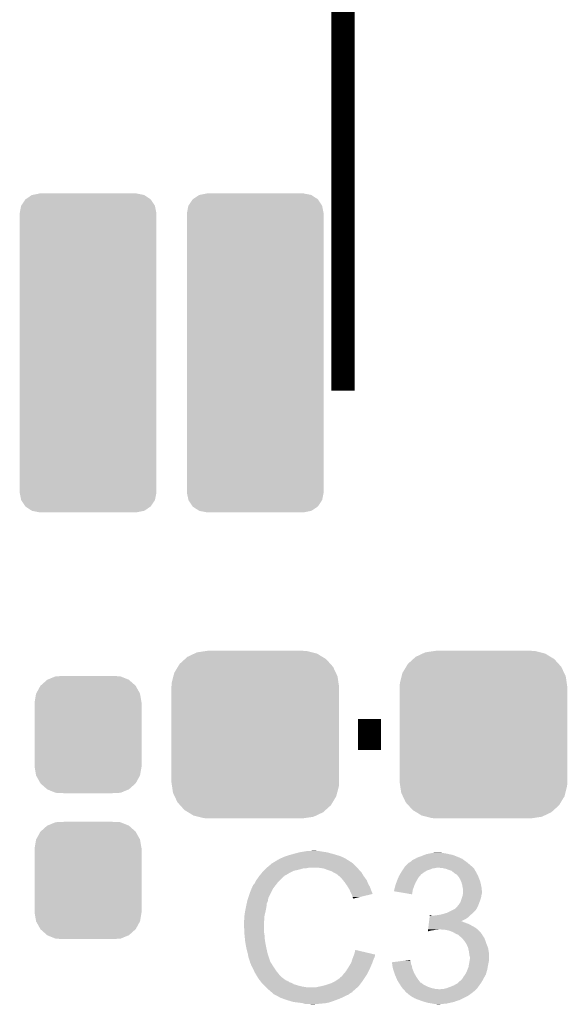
# Model space of a CAD drawing. Extents: x -1.3 to 24.2, y -3.9 to 39.2.
# Tile 14 of 21: x 14.2 to 17.8, y 12.7 to 19.2. Entities that reach past the tile are written whole.
import ezdxf

# ---------------------------------------------------------------- set-up
doc = ezdxf.new("R2010")
doc.units = 0
doc.layers.get('0').update_dxf_attribs({"linetype": 'CONTINUOUS'})
doc.layers.add('GNSS_MAX_3_CLICK_V100_GTO', color=11, linetype='CONTINUOUS')
doc.layers.add('GNSS_MAX_3_CLICK_V100_GTS', color=8, linetype='CONTINUOUS')

# ---------------------------------------------------------------- blocks, each defined once
blk = doc.blocks.new('CUSTOM_60')
for points in [[(-0.4102, 1.01181), (-0.370092, 1.038958), (0.410898, 1.01181), (0.369372, 1.038958)], [(-0.370092, 1.038958), (-0.366174, 1.039746), (0.369372, 1.038958), (0.368166, 1.039746)], [(-0.366174, 1.039746), (-0.32004, 1.04902), (0.368166, 1.039746), (0.32004, 1.04902)], [(-0.32004, 1.04902), (-0.32004, 1.05029), (0.32004, 1.04902), (0.32004, 1.05029)], [(-0.43905, 0.969532), (-0.41237, 1.01034), (0.439518, 0.969532), (0.411894, 1.01034)], [(-0.41237, 1.01034), (-0.4102, 1.01181), (0.411894, 1.01034), (0.410898, 1.01181)], [(-0.44958, 0.91948), (-0.440306, 0.967608), (0.44958, 0.91948), (0.439906, 0.967608)], [(-0.44958, -0.91948), (-0.44958, 0.91948), (0.44958, -0.91948), (0.44958, 0.91948)], [(-0.440306, 0.967608), (-0.43905, 0.969532), (0.439906, 0.967608), (0.439518, 0.969532)], [(-0.439904, -0.967606), (-0.44958, -0.91948), (0.440306, -0.967606), (0.44958, -0.91948)], [(-0.439518, -0.969532), (-0.439904, -0.967606), (0.439046, -0.969532), (0.440306, -0.967606)], [(-0.411896, -1.010338), (-0.439518, -0.969532), (0.41237, -1.010338), (0.439046, -0.969532)], [(-0.4109, -1.01181), (-0.411896, -1.010338), (0.410194, -1.01181), (0.41237, -1.010338)], [(-0.369372, -1.038958), (-0.4109, -1.01181), (0.370092, -1.038958), (0.410194, -1.01181)], [(-0.368168, -1.039746), (-0.369372, -1.038958), (0.366172, -1.039746), (0.370092, -1.038958)], [(-0.32004, -1.04902), (-0.368168, -1.039746), (0.32004, -1.04902), (0.366172, -1.039746)], [(-0.32004, -1.05029), (-0.32004, -1.04902), (0.32004, -1.05029), (0.32004, -1.04902)]]:
    blk.add_solid(points)
blk = doc.blocks.new('CUSTOM_61')
for points in [[(-0.312264, 0.321732), (-0.26893, 0.360448), (0.312592, 0.321732), (0.268592, 0.360448)], [(-0.26893, 0.360448), (-0.267216, 0.361152), (0.268592, 0.360448), (0.26779, 0.361152)], [(-0.267216, 0.361152), (-0.213724, 0.383108), (0.26779, 0.361152), (0.21312, 0.383108)], [(-0.213724, 0.383108), (-0.20803, 0.383392), (0.21312, 0.383108), (0.212412, 0.383392)], [(-0.20803, 0.383392), (-0.154122, 0.38608), (0.212412, 0.383392), (0.154132, 0.38608)], [(-0.35179, 0.21082), (-0.342144, 0.268372), (0.35179, 0.21082), (0.34192, 0.268372)], [(-0.342144, 0.268372), (-0.341452, 0.269636), (0.34192, 0.268372), (0.341702, 0.269636)], [(-0.341452, 0.269636), (-0.313432, 0.320688), (0.341702, 0.269636), (0.313176, 0.320688)], [(-0.313432, 0.320688), (-0.312264, 0.321732), (0.313176, 0.320688), (0.312592, 0.321732)], [(-0.35179, 0.20955), (-0.35179, 0.21082), (0.35179, 0.20955), (0.35179, 0.21082)], [(-0.35179, -0.20955), (-0.35179, 0.20955), (0.35179, -0.20955), (0.35179, 0.20955)], [(-0.35179, -0.21082), (-0.35179, -0.20955), (0.35179, -0.21082), (0.35179, -0.20955)], [(-0.34192, -0.268358), (-0.35179, -0.21082), (0.342148, -0.268358), (0.35179, -0.21082)], [(-0.341702, -0.269636), (-0.34192, -0.268358), (0.341446, -0.269636), (0.342148, -0.268358)], [(-0.313184, -0.320676), (-0.341702, -0.269636), (0.31344, -0.320676), (0.341446, -0.269636)], [(-0.312594, -0.321732), (-0.313184, -0.320676), (0.312258, -0.321732), (0.31344, -0.320676)], [(-0.268602, -0.36044), (-0.312594, -0.321732), (0.26894, -0.36044), (0.312258, -0.321732)], [(-0.267792, -0.361154), (-0.268602, -0.36044), (0.2672, -0.361154), (0.26894, -0.36044)], [(-0.213136, -0.383104), (-0.267792, -0.361154), (0.213734, -0.383104), (0.2672, -0.361154)], [(-0.212414, -0.383394), (-0.213136, -0.383104), (0.207926, -0.383394), (0.213734, -0.383104)], [(-0.154122, -0.38608), (-0.212414, -0.383394), (0.154132, -0.38608), (0.207926, -0.383394)]]:
    blk.add_solid(points)
blk = doc.blocks.new('CUSTOM_63')
for points in [[(-0.445816, 0.51162), (-0.400774, 0.532846), (0.441342, 0.51162), (0.406198, 0.532846)], [(-0.400774, 0.532846), (-0.383312, 0.541074), (0.406198, 0.532846), (0.373946, 0.541074)], [(-0.383312, 0.541074), (-0.323442, 0.549926), (0.373946, 0.541074), (0.339246, 0.549926)], [(-0.323442, 0.549926), (-0.31496, 0.55118), (0.339246, 0.549926), (0.31496, 0.55118)], [(-0.508918, 0.445816), (-0.497124, 0.465342), (0.51162, 0.445816), (0.49401, 0.465342)], [(-0.497124, 0.465342), (-0.461888, 0.497124), (0.49401, 0.465342), (0.465342, 0.497124)], [(-0.461888, 0.497124), (-0.445816, 0.51162), (0.465342, 0.497124), (0.441342, 0.51162)], [(-0.538686, 0.383312), (-0.532846, 0.406198), (0.541074, 0.383312), (0.53029, 0.406198)], [(-0.532846, 0.406198), (-0.508918, 0.445816), (0.53029, 0.406198), (0.51162, 0.445816)], [(-0.55118, 0.31496), (-0.549926, 0.339246), (0.55118, 0.31496), (0.54759, 0.339246)], [(-0.549926, 0.339246), (-0.538686, 0.383312), (0.54759, 0.339246), (0.541074, 0.383312)], [(-0.55118, -0.31496), (-0.55118, 0.31496), (0.55118, -0.31496), (0.55118, 0.31496)], [(-0.547588, -0.339246), (-0.55118, -0.31496), (0.549926, -0.339246), (0.55118, -0.31496)], [(-0.541074, -0.383312), (-0.547588, -0.339246), (0.538684, -0.383312), (0.549926, -0.339246)], [(-0.530288, -0.406198), (-0.541074, -0.383312), (0.532846, -0.406198), (0.538684, -0.383312)], [(-0.51162, -0.445816), (-0.530288, -0.406198), (0.508916, -0.445816), (0.532846, -0.406198)], [(-0.494008, -0.465342), (-0.51162, -0.445816), (0.497124, -0.465342), (0.508916, -0.445816)], [(-0.465342, -0.497124), (-0.494008, -0.465342), (0.461886, -0.497124), (0.497124, -0.465342)], [(-0.44134, -0.51162), (-0.465342, -0.497124), (0.445816, -0.51162), (0.461886, -0.497124)], [(-0.406198, -0.532846), (-0.44134, -0.51162), (0.400772, -0.532846), (0.445816, -0.51162)], [(-0.373944, -0.541074), (-0.406198, -0.532846), (0.383312, -0.541074), (0.400772, -0.532846)], [(-0.339246, -0.549926), (-0.373944, -0.541074), (0.32344, -0.549926), (0.383312, -0.541074)], [(-0.31496, -0.55118), (-0.339246, -0.549926), (0.31496, -0.55118), (0.32344, -0.549926)]]:
    blk.add_solid(points)

msp = doc.modelspace()

# ---------------------------------------------------------------- linework, layer by layer
at = {"layer": 'GNSS_MAX_3_CLICK_V100_GTO'}
for points, const_width in [([(16.35506, 16.74114), (16.35506, 26.43886)], 0.1524), ([(16.45412, 14.478), (16.60652, 14.478)], 0.2032)]:
    msp.add_lwpolyline(points, dxfattribs=dict(at, const_width=const_width))
for points in [[(15.966442, 13.67282), (15.989306, 13.680442), (16.34998, 13.67282), (16.32966, 13.680442)], [(15.989306, 13.680442), (15.99692, 13.68298), (16.32966, 13.680442), (16.32103, 13.68298)], [(15.99692, 13.68298), (16.03248, 13.69314), (16.32103, 13.68298), (16.28648, 13.69314)], [(16.03248, 13.69314), (16.070578, 13.7033), (16.28648, 13.69314), (16.248382, 13.7033)], [(16.070578, 13.7033), (16.085818, 13.70584), (16.248382, 13.7033), (16.2306, 13.70584)], [(16.085818, 13.70584), (16.1163, 13.71092), (16.2306, 13.70584), (16.200122, 13.71092)], [(16.1163, 13.71092), (16.162018, 13.71346), (16.187422, 13.71092), (16.177262, 13.71346)], [(16.84274, 13.66774), (16.87068, 13.6779), (17.123402, 13.66774), (17.098006, 13.6779)], [(16.87068, 13.6779), (16.890486, 13.685518), (17.098006, 13.6779), (17.078962, 13.685518)], [(16.890486, 13.685518), (16.903702, 13.6906), (17.078962, 13.685518), (17.05356, 13.6906)], [(16.903702, 13.6906), (16.9291, 13.69568), (17.05356, 13.6906), (17.030698, 13.69568)], [(16.9291, 13.69568), (16.9418, 13.69822), (17.030698, 13.69568), (17.01292, 13.69822)], [(16.9418, 13.69822), (16.962122, 13.70076), (17.01292, 13.69822), (16.99514, 13.70076)], [(15.85468, 13.6017), (15.887702, 13.629642), (16.44904, 13.6017), (16.421098, 13.629642)], [(15.887702, 13.629642), (15.891928, 13.632178), (16.421098, 13.629642), (16.41856, 13.632178)], [(15.891928, 13.632178), (15.896162, 13.634718), (16.41856, 13.632178), (16.413484, 13.634718)], [(15.896162, 13.634718), (15.900394, 13.637258), (16.413484, 13.634718), (16.410942, 13.637258)], [(15.900394, 13.637258), (15.925802, 13.652502), (16.410942, 13.637258), (16.386552, 13.652502)], [(15.925802, 13.652502), (15.928346, 13.65504), (16.386552, 13.652502), (16.382492, 13.65504)], [(15.928346, 13.65504), (15.930886, 13.655044), (16.382492, 13.65504), (16.382484, 13.655044)], [(15.930886, 13.655044), (15.938502, 13.66012), (16.382484, 13.655044), (16.374364, 13.66012)], [(15.938502, 13.66012), (15.94358, 13.66266), (16.374364, 13.66012), (16.370298, 13.66266)], [(15.94358, 13.66266), (15.95628, 13.66774), (16.370298, 13.66266), (16.36014, 13.66774)], [(15.95628, 13.66774), (15.966442, 13.67282), (16.36014, 13.66774), (16.34998, 13.67282)], [(16.761462, 13.606782), (16.766542, 13.611862), (17.20596, 13.606782), (17.20088, 13.611862)], [(16.766542, 13.611862), (16.78178, 13.6271), (17.20088, 13.611862), (17.1831, 13.6271)], [(16.78178, 13.6271), (16.789404, 13.634722), (17.1831, 13.6271), (17.173954, 13.634722)], [(16.789404, 13.634722), (16.79448, 13.637262), (17.173954, 13.634722), (17.170906, 13.637262)], [(16.79448, 13.637262), (16.79702, 13.6398), (17.170906, 13.637262), (17.16786, 13.6398)], [(16.79702, 13.6398), (16.797024, 13.639802), (17.16786, 13.6398), (17.167858, 13.639802)], [(16.797024, 13.639802), (16.8021, 13.642342), (17.167858, 13.639802), (17.164048, 13.642342)], [(16.8021, 13.642342), (16.80972, 13.64996), (17.164048, 13.642342), (17.15262, 13.64996)], [(16.80972, 13.64996), (16.809724, 13.649962), (17.15262, 13.64996), (17.152618, 13.649962)], [(16.809724, 13.649962), (16.830034, 13.660118), (17.152618, 13.649962), (17.139922, 13.660118)], [(16.830034, 13.660118), (16.830038, 13.66012), (17.139922, 13.660118), (17.139918, 13.66012)], [(16.830038, 13.66012), (16.834272, 13.66266), (17.139918, 13.66012), (17.132304, 13.66266)], [(16.834272, 13.66266), (16.838498, 13.665196), (17.132304, 13.66266), (17.12976, 13.665196)], [(16.838498, 13.665196), (16.84274, 13.66774), (17.12976, 13.665196), (17.123402, 13.66774)], [(15.798542, 13.538198), (15.803876, 13.545816), (15.95882, 13.538198), (15.968972, 13.545816)], [(15.803876, 13.545816), (15.80388, 13.54582), (15.968972, 13.545816), (15.968972, 13.54582)], [(15.80388, 13.54582), (15.80594, 13.548338), (15.968972, 13.54582), (15.96898, 13.548338)], [(15.80594, 13.548338), (15.805958, 13.54836), (15.96898, 13.548338), (15.971516, 13.54836)], [(15.805958, 13.54836), (15.820504, 13.56614), (15.971516, 13.54836), (16.002002, 13.56614)], [(15.820504, 13.56614), (15.826738, 13.573758), (16.002002, 13.56614), (16.017236, 13.573758)], [(15.826738, 13.573758), (15.83436, 13.58138), (16.017236, 13.573758), (16.032478, 13.58138)], [(15.83436, 13.58138), (15.84198, 13.589), (16.032478, 13.58138), (16.0655, 13.589)], [(15.84198, 13.589), (15.8496, 13.59662), (16.0655, 13.589), (16.093438, 13.59662)], [(15.8496, 13.59662), (15.85214, 13.59916), (16.093438, 13.59662), (16.121378, 13.59916)], [(15.85214, 13.59916), (15.85468, 13.6017), (16.121378, 13.59916), (16.131538, 13.6017)], [(16.22806, 13.59662), (16.195038, 13.6017), (16.45412, 13.59662), (16.44904, 13.6017)], [(16.228066, 13.596618), (16.22806, 13.59662), (16.454122, 13.596618), (16.45412, 13.59662)], [(16.256, 13.58646), (16.228066, 13.596618), (16.46225, 13.58646), (16.454122, 13.596618)], [(16.26362, 13.58392), (16.256, 13.58646), (16.46428, 13.58392), (16.46225, 13.58646)], [(16.278858, 13.57884), (16.26362, 13.58392), (16.46936, 13.57884), (16.46428, 13.58392)], [(16.2922, 13.571218), (16.278858, 13.57884), (16.476982, 13.571218), (16.46936, 13.57884)], [(16.296642, 13.56868), (16.2922, 13.571218), (16.478434, 13.56868), (16.476982, 13.571218)], [(16.311878, 13.56106), (16.296642, 13.56868), (16.482786, 13.56106), (16.478434, 13.56868)], [(16.3195, 13.55598), (16.311878, 13.56106), (16.485688, 13.55598), (16.482786, 13.56106)], [(16.32204, 13.55344), (16.3195, 13.55598), (16.48714, 13.55344), (16.485688, 13.55598)], [(16.322044, 13.553438), (16.32204, 13.55344), (16.48714, 13.553438), (16.48714, 13.55344)], [(16.3449, 13.53312), (16.322044, 13.553438), (16.501654, 13.53312), (16.48714, 13.553438)], [(16.720182, 13.538198), (16.72336, 13.545822), (16.852898, 13.538198), (16.860522, 13.545822)], [(16.72336, 13.545822), (16.724838, 13.548358), (16.860522, 13.545822), (16.863058, 13.548358)], [(16.724838, 13.548358), (16.729284, 13.55598), (16.863058, 13.548358), (16.86814, 13.55598)], [(16.729284, 13.55598), (16.730764, 13.558518), (16.86814, 13.55598), (16.870678, 13.558518)], [(16.730764, 13.558518), (16.738174, 13.57122), (16.870678, 13.558518), (16.888462, 13.57122)], [(16.738174, 13.57122), (16.741138, 13.5763), (16.888462, 13.57122), (16.896588, 13.5763)], [(16.741138, 13.5763), (16.746216, 13.583918), (16.896588, 13.5763), (16.908778, 13.583918)], [(16.746216, 13.583918), (16.749604, 13.588998), (16.908778, 13.583918), (16.92656, 13.588998)], [(16.749604, 13.588998), (16.754684, 13.596618), (16.92656, 13.588998), (16.944338, 13.596618)], [(16.754684, 13.596618), (16.756378, 13.59916), (16.944338, 13.596618), (16.96212, 13.59916)], [(16.756378, 13.59916), (16.758072, 13.6017), (16.96212, 13.59916), (16.974818, 13.6017)], [(16.758072, 13.6017), (16.761462, 13.606782), (17.211042, 13.6017), (17.20596, 13.606782)], [(17.010378, 13.59916), (16.984982, 13.6017), (17.213582, 13.59916), (17.211042, 13.6017)], [(17.033238, 13.59408), (17.010378, 13.59916), (17.218662, 13.59408), (17.213582, 13.59916)], [(17.033244, 13.594078), (17.033238, 13.59408), (17.218662, 13.594078), (17.218662, 13.59408)], [(17.05356, 13.58646), (17.033244, 13.594078), (17.222896, 13.58646), (17.218662, 13.594078)], [(17.068798, 13.58138), (17.05356, 13.58646), (17.225718, 13.58138), (17.222896, 13.58646)], [(17.0815, 13.57122), (17.068798, 13.58138), (17.231362, 13.57122), (17.225718, 13.58138)], [(17.084892, 13.568676), (17.0815, 13.57122), (17.2339, 13.568676), (17.231362, 13.57122)], [(17.09166, 13.5636), (17.084892, 13.568676), (17.235594, 13.5636), (17.2339, 13.568676)], [(17.095474, 13.561058), (17.09166, 13.5636), (17.23644, 13.561058), (17.235594, 13.5636)], [(17.099274, 13.558524), (17.095474, 13.561058), (17.237962, 13.558524), (17.23644, 13.561058)], [(17.101812, 13.55852), (17.099274, 13.558524), (17.237964, 13.55852), (17.237962, 13.558524)], [(17.110526, 13.54836), (17.101812, 13.55852), (17.24406, 13.54836), (17.237964, 13.55852)], [(17.11706, 13.54074), (17.110526, 13.54836), (17.246602, 13.54074), (17.24406, 13.54836)], [(15.760702, 13.47978), (15.76324, 13.482326), (15.907174, 13.47978), (15.909154, 13.482326)], [(15.76324, 13.482326), (15.763244, 13.484866), (15.909154, 13.482326), (15.91113, 13.484866)], [(15.763244, 13.484866), (15.768322, 13.492482), (15.91113, 13.484866), (15.917054, 13.492482)], [(15.768322, 13.492482), (15.773402, 13.497564), (15.917054, 13.492482), (15.921006, 13.497564)], [(15.773402, 13.497564), (15.77848, 13.507718), (15.921006, 13.497564), (15.928904, 13.507718)], [(15.77848, 13.507718), (15.780002, 13.510258), (15.928904, 13.507718), (15.93088, 13.510258)], [(15.780002, 13.510258), (15.786098, 13.52042), (15.93088, 13.510258), (15.941042, 13.52042)], [(15.786098, 13.52042), (15.798542, 13.538198), (15.941042, 13.52042), (15.95882, 13.538198)], [(16.357092, 13.51788), (16.3449, 13.53312), (16.51254, 13.51788), (16.501654, 13.53312)], [(16.36522, 13.50772), (16.357092, 13.51788), (16.51635, 13.50772), (16.51254, 13.51788)], [(16.372336, 13.497558), (16.36522, 13.50772), (16.52016, 13.497558), (16.51635, 13.50772)], [(16.383002, 13.48232), (16.372336, 13.497558), (16.528628, 13.48232), (16.52016, 13.497558)], [(16.387574, 13.4747), (16.383002, 13.48232), (16.53286, 13.4747), (16.528628, 13.48232)], [(16.695418, 13.46708), (16.699866, 13.48486), (16.818494, 13.46708), (16.82496, 13.48486)], [(16.699866, 13.48486), (16.700502, 13.4874), (16.82496, 13.48486), (16.826088, 13.4874)], [(16.700502, 13.4874), (16.707888, 13.507718), (16.826088, 13.4874), (16.83512, 13.507718)], [(16.707888, 13.507718), (16.71066, 13.515338), (16.83512, 13.507718), (16.839472, 13.515338)], [(16.71066, 13.515338), (16.714892, 13.5255), (16.839472, 13.515338), (16.84528, 13.5255)], [(16.714892, 13.5255), (16.720182, 13.538198), (16.84528, 13.5255), (16.852898, 13.538198)], [(17.121414, 13.533122), (17.11706, 13.54074), (17.24914, 13.533122), (17.246602, 13.54074)], [(17.12722, 13.522962), (17.121414, 13.533122), (17.253494, 13.522962), (17.24914, 13.533122)], [(17.130488, 13.515338), (17.12722, 13.522962), (17.25676, 13.515338), (17.253494, 13.522962)], [(17.13484, 13.505182), (17.130488, 13.515338), (17.2593, 13.505182), (17.25676, 13.515338)], [(17.137744, 13.49502), (17.13484, 13.505182), (17.26184, 13.49502), (17.2593, 13.505182)], [(17.13992, 13.487402), (17.137744, 13.49502), (17.263364, 13.487402), (17.26184, 13.49502)], [(17.14246, 13.47216), (17.13992, 13.487402), (17.266412, 13.47216), (17.263364, 13.487402)], [(15.731912, 13.403576), (15.74292, 13.4366), (15.86484, 13.403576), (15.88135, 13.4366)], [(15.74292, 13.4366), (15.754424, 13.464538), (15.88135, 13.4366), (15.89532, 13.464538)], [(15.754424, 13.464538), (15.760702, 13.47978), (15.89532, 13.464538), (15.907174, 13.47978)], [(16.39824, 13.45692), (16.387574, 13.4747), (16.539528, 13.45692), (16.53286, 13.4747)], [(16.39937, 13.45438), (16.39824, 13.45692), (16.54048, 13.45438), (16.539528, 13.45692)], [(16.4084, 13.43406), (16.39937, 13.45438), (16.548586, 13.43406), (16.54048, 13.45438)], [(16.410944, 13.428974), (16.4084, 13.43406), (16.550614, 13.428974), (16.548586, 13.43406)], [(16.41348, 13.4239), (16.410944, 13.428974), (16.529458, 13.4239), (16.550614, 13.428974)], [(16.41856, 13.408662), (16.41348, 13.4239), (16.465924, 13.408662), (16.529458, 13.4239)], [(16.69034, 13.446778), (16.690342, 13.449304), (16.813102, 13.446778), (16.813524, 13.449304)], [(16.809698, 13.426444), (16.69034, 13.446778), (16.809698, 13.426444), (16.813102, 13.446778)], [(16.690342, 13.449304), (16.69288, 13.454384), (16.813524, 13.449304), (16.814374, 13.454384)], [(16.69288, 13.456918), (16.692882, 13.459462), (16.8148, 13.456918), (16.815724, 13.459462)], [(16.69288, 13.454384), (16.69288, 13.456918), (16.814374, 13.454384), (16.8148, 13.456918)], [(16.692882, 13.459462), (16.695418, 13.46708), (16.815724, 13.459462), (16.818494, 13.46708)], [(17.139072, 13.408658), (17.14246, 13.41882), (17.26438, 13.408658), (17.266072, 13.41882)], [(17.14297, 13.46962), (17.14246, 13.47216), (17.26692, 13.46962), (17.266412, 13.47216)], [(17.14246, 13.41882), (17.143306, 13.4239), (17.266072, 13.41882), (17.26692, 13.4239)], [(17.145, 13.459462), (17.14297, 13.46962), (17.26805, 13.459462), (17.26692, 13.46962)], [(17.143306, 13.4239), (17.144998, 13.434058), (17.26692, 13.4239), (17.26946, 13.434058)], [(17.144998, 13.434058), (17.145, 13.434062), (17.26946, 13.434058), (17.26946, 13.434062)], [(17.145, 13.446758), (17.145, 13.459462), (17.26946, 13.446758), (17.26805, 13.459462)], [(17.145, 13.434062), (17.145, 13.446758), (17.26946, 13.434062), (17.26946, 13.446758)], [(15.71752, 13.34516), (15.7226, 13.368016), (15.85214, 13.34516), (15.85468, 13.368016)], [(15.7226, 13.368016), (15.724858, 13.37818), (15.85468, 13.368016), (15.85976, 13.37818)], [(15.724858, 13.37818), (15.726552, 13.385798), (15.85976, 13.37818), (15.862298, 13.385798)], [(15.726552, 13.385798), (15.727682, 13.39088), (15.862298, 13.385798), (15.862298, 13.39088)], [(15.727682, 13.39088), (15.728526, 13.393416), (15.862298, 13.39088), (15.8623, 13.393416)], [(15.728526, 13.393416), (15.73022, 13.398496), (15.8623, 13.393416), (15.864838, 13.398496)], [(15.73022, 13.398496), (15.731912, 13.403576), (15.864838, 13.398496), (15.86484, 13.403576)], [(16.423632, 13.398518), (16.41856, 13.408662), (16.423632, 13.398518), (16.465924, 13.408662)], [(17.110456, 13.35024), (17.11452, 13.35532), (17.24406, 13.35024), (17.245964, 13.35532)], [(17.11452, 13.35532), (17.12722, 13.373102), (17.245964, 13.35532), (17.252632, 13.373102)], [(17.12722, 13.373102), (17.133146, 13.39088), (17.252632, 13.373102), (17.2593, 13.39088)], [(17.133146, 13.39088), (17.139072, 13.408658), (17.2593, 13.39088), (17.26438, 13.408658)], [(15.70736, 13.28674), (15.7099, 13.30452), (15.83944, 13.28674), (15.843884, 13.30452)], [(15.70736, 13.286738), (15.70736, 13.28674), (15.83944, 13.286738), (15.83944, 13.28674)], [(15.70736, 13.268962), (15.70736, 13.286738), (15.83817, 13.268962), (15.83944, 13.286738)], [(15.7099, 13.30452), (15.71228, 13.31722), (15.843884, 13.30452), (15.84706, 13.31722)], [(15.71228, 13.31722), (15.71752, 13.34516), (15.84706, 13.31722), (15.85214, 13.34516)], [(16.924762, 13.27404), (16.926276, 13.28674), (17.178018, 13.27404), (17.190718, 13.28674)], [(16.926276, 13.28674), (16.926578, 13.289278), (16.939264, 13.28674), (16.934184, 13.289278)], [(16.926578, 13.289278), (16.92658, 13.28928), (16.934184, 13.289278), (16.92658, 13.28928)], [(16.95704, 13.28674), (16.974834, 13.289282), (17.190718, 13.28674), (17.193262, 13.289282)], [(16.974834, 13.289282), (16.9926, 13.29182), (17.193262, 13.289282), (17.196306, 13.29182)], [(16.9926, 13.29182), (17.012918, 13.2969), (17.196306, 13.29182), (17.202402, 13.2969)], [(17.012918, 13.2969), (17.029852, 13.30198), (17.202402, 13.2969), (17.2085, 13.30198)], [(17.029852, 13.30198), (17.03832, 13.30452), (17.2085, 13.30198), (17.211038, 13.30452)], [(17.03832, 13.30452), (17.073882, 13.3223), (17.211038, 13.30452), (17.228818, 13.3223)], [(17.073882, 13.3223), (17.084034, 13.327376), (17.228818, 13.3223), (17.231358, 13.327376)], [(17.084034, 13.327376), (17.084044, 13.32738), (17.231358, 13.327376), (17.23136, 13.32738)], [(17.084044, 13.32738), (17.086586, 13.327384), (17.23136, 13.32738), (17.231364, 13.327384)], [(17.086586, 13.327384), (17.090388, 13.32992), (17.231364, 13.327384), (17.233898, 13.32992)], [(17.090388, 13.32992), (17.094202, 13.332462), (17.233898, 13.32992), (17.235168, 13.332462)], [(17.094202, 13.332462), (17.104362, 13.342622), (17.235168, 13.332462), (17.24025, 13.342622)], [(17.104362, 13.342622), (17.110456, 13.35024), (17.24025, 13.342622), (17.24406, 13.35024)], [(15.70482, 13.253722), (15.70736, 13.268962), (15.83708, 13.253722), (15.83817, 13.268962)], [(15.70482, 13.251182), (15.70482, 13.253722), (15.8369, 13.251182), (15.83708, 13.253722)], [(15.70482, 13.21562), (15.70482, 13.251182), (15.8369, 13.21562), (15.8369, 13.251182)], [(16.916584, 13.20546), (16.919614, 13.23086), (17.22882, 13.20546), (17.183102, 13.23086)], [(16.919614, 13.23086), (16.920522, 13.23848), (17.183102, 13.23086), (17.16278, 13.23848)], [(16.920522, 13.23848), (16.921128, 13.24356), (17.16278, 13.23848), (17.147542, 13.24356)], [(16.921128, 13.24356), (16.921734, 13.248638), (17.147542, 13.24356), (17.137384, 13.248638)], [(16.921734, 13.24864), (16.923248, 13.261342), (17.132392, 13.24864), (17.1577, 13.261342)], [(16.921734, 13.248638), (16.921734, 13.24864), (17.137384, 13.248638), (17.132392, 13.24864)], [(16.923248, 13.261342), (16.924762, 13.27404), (17.1577, 13.261342), (17.178018, 13.27404)], [(15.70698, 13.172438), (15.70482, 13.21562), (15.8369, 13.172438), (15.8369, 13.21562)], [(15.70736, 13.16482), (15.70698, 13.172438), (15.83817, 13.16482), (15.8369, 13.172438)], [(15.708124, 13.157198), (15.70736, 13.16482), (15.83944, 13.157198), (15.83817, 13.16482)], [(15.709648, 13.141958), (15.708124, 13.157198), (15.83944, 13.141958), (15.83944, 13.157198)], [(16.913864, 13.182632), (16.914464, 13.18768), (16.913864, 13.182632), (16.931638, 13.18768)], [(16.914464, 13.18768), (16.914768, 13.19022), (16.931638, 13.18768), (16.94942, 13.19022)], [(16.914768, 13.19022), (16.91507, 13.19276), (16.94942, 13.19022), (16.962118, 13.19276)], [(16.91507, 13.19276), (16.915374, 13.1953), (16.974818, 13.19276), (16.984978, 13.1953)], [(16.915374, 13.1953), (16.916584, 13.20546), (17.240432, 13.1953), (17.22882, 13.20546)], [(17.02816, 13.19276), (16.997682, 13.1953), (17.243336, 13.19276), (17.240432, 13.1953)], [(17.053558, 13.18768), (17.02816, 13.19276), (17.24914, 13.18768), (17.243336, 13.19276)], [(17.07896, 13.17752), (17.053558, 13.18768), (17.25817, 13.17752), (17.24914, 13.18768)], [(17.096738, 13.16736), (17.07896, 13.17752), (17.267198, 13.16736), (17.25817, 13.17752)], [(17.10268, 13.164814), (17.096738, 13.16736), (17.26946, 13.164814), (17.267198, 13.16736)], [(17.108608, 13.162274), (17.10268, 13.164814), (17.269464, 13.162274), (17.26946, 13.164814)], [(17.114516, 13.159742), (17.108608, 13.162274), (17.271152, 13.159742), (17.269464, 13.162274)], [(17.124678, 13.149582), (17.114516, 13.159742), (17.277926, 13.149582), (17.271152, 13.159742)], [(15.71244, 13.114018), (15.709648, 13.141958), (15.84374, 13.114018), (15.83944, 13.141958)], [(15.713338, 13.10894), (15.71244, 13.114018), (15.84452, 13.10894), (15.84374, 13.114018)], [(15.72006, 13.07084), (15.713338, 13.10894), (15.85214, 13.07084), (15.84452, 13.10894)], [(17.1323, 13.1445), (17.124678, 13.149582), (17.281314, 13.1445), (17.277926, 13.149582)], [(17.134842, 13.14196), (17.1323, 13.1445), (17.283008, 13.14196), (17.281314, 13.1445)], [(17.137066, 13.13942), (17.134842, 13.14196), (17.2847, 13.13942), (17.283008, 13.14196)], [(17.15262, 13.121642), (17.137066, 13.13942), (17.29232, 13.121642), (17.2847, 13.13942)], [(17.152622, 13.12164), (17.15262, 13.121642), (17.29232, 13.12164), (17.29232, 13.121642)], [(17.167858, 13.098782), (17.152622, 13.12164), (17.29994, 13.098782), (17.29232, 13.12164)], [(17.16786, 13.09878), (17.167858, 13.098782), (17.29994, 13.09878), (17.29994, 13.098782)], [(17.178018, 13.075922), (17.16786, 13.09878), (17.309084, 13.075922), (17.29994, 13.09878)], [(15.72514, 13.05052), (15.72006, 13.07084), (15.856496, 13.05052), (15.85214, 13.07084)], [(15.729496, 13.03528), (15.72514, 13.05052), (15.859762, 13.03528), (15.856496, 13.05052)], [(15.73022, 13.032742), (15.729496, 13.03528), (15.860608, 13.032742), (15.859762, 13.03528)], [(15.73276, 13.014962), (15.73022, 13.032742), (15.866534, 13.014962), (15.860608, 13.032742)], [(16.425542, 13.022578), (16.428394, 13.030182), (16.56588, 13.022578), (16.56588, 13.030182)], [(16.428394, 13.030182), (16.43126, 13.037822), (16.56588, 13.030182), (16.533432, 13.037822)], [(16.43126, 13.037822), (16.436362, 13.060676), (16.533432, 13.037822), (16.436362, 13.060676)], [(17.178584, 13.073378), (17.178018, 13.075922), (17.3101, 13.073378), (17.309084, 13.075922)], [(17.1831, 13.053058), (17.178584, 13.073378), (17.313488, 13.053058), (17.3101, 13.073378)], [(17.184552, 13.042898), (17.1831, 13.053058), (17.31518, 13.042898), (17.313488, 13.053058)], [(17.18564, 13.03528), (17.184552, 13.042898), (17.31518, 13.03528), (17.31518, 13.042898)], [(17.18818, 13.02004), (17.18564, 13.03528), (17.31518, 13.02004), (17.31518, 13.03528)], [(15.738688, 12.997176), (15.73276, 13.014962), (15.87246, 12.997176), (15.866534, 13.014962)], [(15.739536, 12.994636), (15.738688, 12.997176), (15.872462, 12.994636), (15.87246, 12.997176)], [(15.741228, 12.989558), (15.739536, 12.994636), (15.875, 12.989558), (15.872462, 12.994636)], [(15.74292, 12.984478), (15.741228, 12.989558), (15.876696, 12.984478), (15.875, 12.989558)], [(15.743556, 12.981936), (15.74292, 12.984478), (15.877542, 12.981936), (15.876696, 12.984478)], [(15.745458, 12.974322), (15.743556, 12.981936), (15.88262, 12.974322), (15.877542, 12.981936)], [(15.750536, 12.966706), (15.745458, 12.974322), (15.887696, 12.966706), (15.88262, 12.974322)], [(15.750538, 12.9667), (15.750536, 12.966706), (15.8877, 12.9667), (15.887696, 12.966706)], [(15.75054, 12.959086), (15.750538, 12.9667), (15.89246, 12.959086), (15.8877, 12.9667)], [(16.39316, 12.948918), (16.40078, 12.96162), (16.537212, 12.948918), (16.542656, 12.96162)], [(16.40078, 12.96162), (16.408038, 12.974322), (16.542656, 12.96162), (16.5481, 12.974322)], [(16.408038, 12.974322), (16.410942, 12.979402), (16.5481, 12.974322), (16.549792, 12.979402)], [(16.410942, 12.979402), (16.413844, 12.989562), (16.549792, 12.979402), (16.55318, 12.989562)], [(16.413844, 12.989562), (16.41602, 12.99718), (16.55318, 12.989562), (16.556226, 12.99718)], [(16.41602, 12.99718), (16.417924, 13.00226), (16.556226, 12.99718), (16.55826, 13.00226)], [(16.417924, 13.00226), (16.421732, 13.012418), (16.55826, 13.00226), (16.56334, 13.012418)], [(16.421732, 13.012418), (16.425542, 13.022578), (16.56334, 13.012418), (16.56588, 13.022578)], [(16.677642, 12.979378), (16.717596, 12.984478), (16.801262, 12.979378), (16.799562, 12.984478)], [(16.677924, 12.976856), (16.677642, 12.979378), (16.8021, 12.976856), (16.801262, 12.979378)], [(16.67877, 12.969236), (16.677924, 12.976856), (16.802102, 12.969236), (16.8021, 12.976856)], [(16.6799, 12.959078), (16.67877, 12.969236), (16.807182, 12.959078), (16.802102, 12.969236)], [(16.717596, 12.984478), (16.757362, 12.989554), (16.799562, 12.984478), (16.79956, 12.989554)], [(16.757362, 12.989554), (16.777262, 12.992094), (16.79956, 12.989554), (16.797026, 12.992094)], [(16.777262, 12.992094), (16.79702, 12.994616), (16.797026, 12.992094), (16.79702, 12.994616)], [(17.18102, 12.94892), (17.18564, 12.97432), (17.30756, 12.94892), (17.31264, 12.97432)], [(17.18564, 12.97432), (17.187756, 12.987018), (17.31264, 12.97432), (17.31518, 12.987018)], [(17.187756, 12.987018), (17.19072, 13.004802), (17.31518, 12.987018), (17.31518, 13.004802)], [(17.190718, 13.012422), (17.18818, 13.02004), (17.31518, 13.012422), (17.31518, 13.02004)], [(17.19072, 13.004802), (17.190718, 13.012422), (17.31518, 13.004802), (17.31518, 13.012422)], [(15.755618, 12.954), (15.75054, 12.959086), (15.895638, 12.954), (15.89246, 12.959086)], [(15.759206, 12.94638), (15.755618, 12.954), (15.9004, 12.94638), (15.895638, 12.954)], [(15.769964, 12.92352), (15.759206, 12.94638), (15.91564, 12.92352), (15.9004, 12.94638)], [(15.77594, 12.910822), (15.769964, 12.92352), (15.9258, 12.910822), (15.91564, 12.92352)], [(15.783562, 12.89812), (15.77594, 12.910822), (15.93596, 12.89812), (15.9258, 12.910822)], [(15.795752, 12.8778), (15.783562, 12.89812), (15.956282, 12.8778), (15.93596, 12.89812)], [(16.35252, 12.89304), (16.356328, 12.898118), (16.509152, 12.89304), (16.512538, 12.898118)], [(16.356328, 12.898118), (16.360142, 12.9032), (16.512538, 12.898118), (16.515078, 12.9032)], [(16.360142, 12.9032), (16.36776, 12.910822), (16.515078, 12.9032), (16.51889, 12.910822)], [(16.36776, 12.910822), (16.375382, 12.920982), (16.51889, 12.910822), (16.52397, 12.920982)], [(16.375382, 12.920982), (16.382998, 12.93368), (16.52397, 12.920982), (16.530318, 12.93368)], [(16.382998, 12.93368), (16.386384, 12.93876), (16.530318, 12.93368), (16.53286, 12.93876)], [(16.386384, 12.93876), (16.39316, 12.948918), (16.53286, 12.93876), (16.537212, 12.948918)], [(16.68018, 12.956542), (16.6799, 12.959078), (16.807746, 12.956542), (16.807182, 12.959078)], [(16.684698, 12.936218), (16.68018, 12.956542), (16.812262, 12.936218), (16.807746, 12.956542)], [(16.68526, 12.933682), (16.684698, 12.936218), (16.813278, 12.933682), (16.812262, 12.936218)], [(16.692882, 12.910818), (16.68526, 12.933682), (16.82242, 12.910818), (16.813278, 12.933682)], [(16.69796, 12.89558), (16.692882, 12.910818), (16.830888, 12.89558), (16.82242, 12.910818)], [(17.147538, 12.88288), (17.158422, 12.898118), (17.28615, 12.88288), (17.29486, 12.898118)], [(17.158422, 12.898118), (17.16024, 12.900662), (17.29486, 12.898118), (17.295586, 12.900662)], [(17.16024, 12.900662), (17.1704, 12.92098), (17.295586, 12.900662), (17.301392, 12.92098)], [(17.1704, 12.92098), (17.175478, 12.933678), (17.301392, 12.92098), (17.30502, 12.933678)], [(17.175478, 12.933678), (17.18056, 12.946382), (17.30502, 12.933678), (17.307136, 12.946382)], [(17.18056, 12.946382), (17.18102, 12.94892), (17.307136, 12.946382), (17.30756, 12.94892)], [(15.798798, 12.872722), (15.795752, 12.8778), (15.963266, 12.872722), (15.956282, 12.8778)], [(15.810524, 12.85748), (15.798798, 12.872722), (15.984224, 12.85748), (15.963266, 12.872722)], [(15.81053, 12.857474), (15.810524, 12.85748), (15.989306, 12.857474), (15.984224, 12.85748)], [(15.812478, 12.85494), (15.81053, 12.857474), (15.991844, 12.85494), (15.989306, 12.857474)], [(15.814436, 12.852396), (15.812478, 12.85494), (15.999462, 12.852396), (15.991844, 12.85494)], [(15.818342, 12.847318), (15.814436, 12.852396), (16.004546, 12.847318), (15.999462, 12.852396)], [(15.820294, 12.84478), (15.818342, 12.847318), (16.014702, 12.84478), (16.004546, 12.847318)], [(15.8242, 12.839702), (15.820294, 12.84478), (16.023588, 12.839702), (16.014702, 12.84478)], [(15.829284, 12.834618), (15.8242, 12.839702), (16.032482, 12.834618), (16.023588, 12.839702)], [(15.836902, 12.827), (15.829284, 12.834618), (16.05788, 12.827), (16.032482, 12.834618)], [(16.243298, 12.82954), (16.27378, 12.8397), (16.46428, 12.82954), (16.4719, 12.8397)], [(16.27378, 12.8397), (16.304262, 12.854942), (16.4719, 12.8397), (16.48333, 12.854942)], [(16.304262, 12.854942), (16.311874, 12.86002), (16.48333, 12.854942), (16.48714, 12.86002)], [(16.311874, 12.86002), (16.33474, 12.87527), (16.48714, 12.86002), (16.497306, 12.87527)], [(16.33474, 12.87527), (16.334762, 12.8778), (16.497306, 12.87527), (16.498992, 12.8778)], [(16.334762, 12.8778), (16.337286, 12.877814), (16.498992, 12.8778), (16.499002, 12.877814)], [(16.337286, 12.877814), (16.339828, 12.88288), (16.499002, 12.877814), (16.502378, 12.88288)], [(16.339828, 12.88288), (16.347442, 12.885424), (16.502378, 12.88288), (16.504074, 12.885424)], [(16.347442, 12.885424), (16.35252, 12.89304), (16.504074, 12.885424), (16.509152, 12.89304)], [(16.701226, 12.88796), (16.69796, 12.89558), (16.83512, 12.88796), (16.830888, 12.89558)], [(16.711024, 12.8651), (16.701226, 12.88796), (16.85036, 12.8651), (16.83512, 12.88796)], [(16.7132, 12.860022), (16.711024, 12.8651), (16.854172, 12.860022), (16.85036, 12.8651)], [(16.72082, 12.847318), (16.7132, 12.860022), (16.863706, 12.847318), (16.854172, 12.860022)], [(16.722514, 12.84478), (16.72082, 12.847318), (16.86561, 12.84478), (16.863706, 12.847318)], [(16.722518, 12.844774), (16.722514, 12.84478), (16.870686, 12.844774), (16.86561, 12.84478)], [(16.725902, 12.8397), (16.722518, 12.844774), (16.875762, 12.8397), (16.870686, 12.844774)], [(16.730982, 12.83208), (16.725902, 12.8397), (16.885922, 12.83208), (16.875762, 12.8397)], [(16.738598, 12.819382), (16.730982, 12.83208), (16.911318, 12.819382), (16.885922, 12.83208)], [(17.084042, 12.827), (17.1069, 12.839702), (17.251678, 12.827), (17.26075, 12.839702)], [(17.1069, 12.839702), (17.112614, 12.844782), (17.26075, 12.839702), (17.26438, 12.844782)], [(17.112614, 12.844782), (17.12976, 12.86002), (17.26438, 12.844782), (17.273902, 12.86002)], [(17.12976, 12.86002), (17.134842, 12.865102), (17.273902, 12.86002), (17.27708, 12.865102)], [(17.134842, 12.865102), (17.139922, 12.870182), (17.27708, 12.865102), (17.27962, 12.870182)], [(17.139922, 12.870182), (17.146014, 12.88034), (17.27962, 12.870182), (17.2847, 12.88034)], [(17.146014, 12.88034), (17.147538, 12.88288), (17.2847, 12.88034), (17.28615, 12.88288)], [(15.844522, 12.81938), (15.836902, 12.827), (16.08836, 12.81938), (16.05788, 12.827)], [(15.849602, 12.8143), (15.844522, 12.81938), (16.118842, 12.8143), (16.08836, 12.81938)], [(15.85976, 12.80414), (15.849602, 12.8143), (16.43888, 12.80414), (16.450734, 12.8143)], [(15.872458, 12.793982), (15.85976, 12.80414), (16.427272, 12.793982), (16.43888, 12.80414)], [(15.88008, 12.786362), (15.872458, 12.793982), (16.418564, 12.786362), (16.427272, 12.793982)], [(15.880088, 12.786356), (15.88008, 12.786362), (16.418558, 12.786356), (16.418564, 12.786362)], [(15.886854, 12.78128), (15.880088, 12.786356), (16.416012, 12.78128), (16.418558, 12.786356)], [(15.890238, 12.77874), (15.886854, 12.78128), (16.4084, 12.77874), (16.416012, 12.78128)], [(15.890242, 12.778738), (15.890238, 12.77874), (16.408396, 12.778738), (16.4084, 12.77874)], [(15.89532, 12.77366), (15.890242, 12.778738), (16.40078, 12.77366), (16.408396, 12.778738)], [(15.900394, 12.768586), (15.89532, 12.77366), (16.394014, 12.768586), (16.40078, 12.77366)], [(15.902934, 12.76858), (15.900394, 12.768586), (16.394006, 12.76858), (16.394014, 12.768586)], [(15.90548, 12.766042), (15.902934, 12.76858), (16.390622, 12.766042), (16.394006, 12.76858)], [(16.118842, 12.8143), (16.179802, 12.814302), (16.450734, 12.8143), (16.450736, 12.814302)], [(16.179802, 12.814302), (16.187422, 12.81684), (16.450736, 12.814302), (16.453698, 12.81684)], [(16.187422, 12.81684), (16.20011, 12.819378), (16.453698, 12.81684), (16.45666, 12.819378)], [(16.20011, 12.819378), (16.21282, 12.82192), (16.45666, 12.819378), (16.458566, 12.82192)], [(16.21282, 12.82192), (16.243298, 12.82954), (16.458566, 12.82192), (16.46428, 12.82954)], [(16.740506, 12.81684), (16.738598, 12.819382), (16.916402, 12.81684), (16.911318, 12.819382)], [(16.74622, 12.809222), (16.740506, 12.81684), (16.939256, 12.809222), (16.916402, 12.81684)], [(16.746222, 12.80922), (16.74622, 12.809222), (16.939262, 12.80922), (16.939256, 12.809222)], [(16.751302, 12.80414), (16.746222, 12.80922), (16.962122, 12.80414), (16.939262, 12.80922)], [(16.75384, 12.8016), (16.751302, 12.80414), (16.987518, 12.8016), (16.962122, 12.80414)], [(16.761458, 12.79398), (16.75384, 12.8016), (17.22374, 12.79398), (17.23136, 12.8016)], [(16.763998, 12.788904), (16.761458, 12.79398), (17.218664, 12.788904), (17.22374, 12.79398)], [(16.764002, 12.7889), (16.763998, 12.788904), (17.21866, 12.7889), (17.218664, 12.788904)], [(16.769084, 12.783818), (16.764002, 12.7889), (17.211038, 12.783818), (17.21866, 12.7889)], [(16.774162, 12.77874), (16.769084, 12.783818), (17.205958, 12.77874), (17.211038, 12.783818)], [(16.774162, 12.778738), (16.774162, 12.77874), (17.205954, 12.778738), (17.205958, 12.77874)], [(16.7894, 12.76604), (16.774162, 12.778738), (17.189026, 12.76604), (17.205954, 12.778738)], [(16.987518, 12.8016), (16.995142, 12.801602), (17.23136, 12.8016), (17.231362, 12.801602)], [(16.995142, 12.801602), (17.002764, 12.80414), (17.231362, 12.801602), (17.2339, 12.80414)], [(17.018002, 12.80414), (17.038306, 12.809218), (17.2339, 12.80414), (17.238978, 12.809218)], [(17.038306, 12.809218), (17.038322, 12.809222), (17.238978, 12.809218), (17.23898, 12.809222)], [(17.038322, 12.809222), (17.05864, 12.81684), (17.23898, 12.809222), (17.244422, 12.81684)], [(17.05864, 12.81684), (17.084042, 12.827), (17.244422, 12.81684), (17.251678, 12.827)], [(15.905484, 12.76604), (15.90548, 12.766042), (16.39062, 12.76604), (16.390622, 12.766042)], [(15.915642, 12.76096), (15.905484, 12.76604), (16.37792, 12.76096), (16.39062, 12.76604)], [(15.9258, 12.75588), (15.915642, 12.76096), (16.36776, 12.75588), (16.37792, 12.76096)], [(15.943578, 12.74572), (15.9258, 12.75588), (16.34744, 12.74572), (16.36776, 12.75588)], [(15.96517, 12.7381), (15.943578, 12.74572), (16.32966, 12.7381), (16.34744, 12.74572)], [(15.98676, 12.73048), (15.96517, 12.7381), (16.30934, 12.73048), (16.32966, 12.7381)], [(16.012668, 12.72286), (15.98676, 12.73048), (16.28902, 12.72286), (16.30934, 12.73048)], [(16.029938, 12.71778), (16.012668, 12.72286), (16.273778, 12.71778), (16.28902, 12.72286)], [(16.050258, 12.71524), (16.029938, 12.71778), (16.266158, 12.71524), (16.273778, 12.71778)], [(16.090898, 12.71016), (16.050258, 12.71524), (16.243298, 12.71016), (16.266158, 12.71524)], [(16.098522, 12.70762), (16.090898, 12.71016), (16.2179, 12.70762), (16.243298, 12.71016)], [(16.106138, 12.705082), (16.098522, 12.70762), (16.189982, 12.705082), (16.2179, 12.70762)], [(16.134078, 12.70508), (16.106138, 12.705082), (16.18996, 12.70508), (16.189982, 12.705082)], [(16.146778, 12.70254), (16.134078, 12.70508), (16.162022, 12.70254), (16.18996, 12.70508)], [(16.79296, 12.763498), (16.7894, 12.76604), (17.185638, 12.763498), (17.189026, 12.76604)], [(16.803624, 12.75588), (16.79296, 12.763498), (17.17294, 12.75588), (17.185638, 12.763498)], [(16.807178, 12.75334), (16.803624, 12.75588), (17.16786, 12.75334), (17.17294, 12.75588)], [(16.824958, 12.74318), (16.807178, 12.75334), (17.14754, 12.74318), (17.16786, 12.75334)], [(16.842742, 12.73556), (16.824958, 12.74318), (17.1323, 12.73556), (17.14754, 12.74318)], [(16.856972, 12.730478), (16.842742, 12.73556), (17.122138, 12.730478), (17.1323, 12.73556)], [(16.87119, 12.7254), (16.856972, 12.730478), (17.10436, 12.7254), (17.122138, 12.730478)], [(16.8783, 12.72286), (16.87119, 12.7254), (17.097586, 12.72286), (17.10436, 12.7254)], [(16.89481, 12.71778), (16.8783, 12.72286), (17.084038, 12.71778), (17.097586, 12.72286)], [(16.911318, 12.7127), (16.89481, 12.71778), (17.061178, 12.7127), (17.084038, 12.71778)], [(16.9418, 12.70762), (16.911318, 12.7127), (17.038318, 12.70762), (17.061178, 12.7127)], [(16.954498, 12.70508), (16.9418, 12.70762), (17.01292, 12.70508), (17.038318, 12.70762)], [(16.974818, 12.70254), (16.964658, 12.70508), (16.987522, 12.70254), (17.01292, 12.70508)]]:
    msp.add_solid(points, dxfattribs=at)

# ---------------------------------------------------------------- block references
at = {"layer": 'GNSS_MAX_3_CLICK_V100_GTS'}
for name, p in [('CUSTOM_60', (14.67866, 16.99006)), ('CUSTOM_60', (15.77848, 16.99006)), ('CUSTOM_63', (15.77848, 14.478)), ('CUSTOM_63', (17.27962, 14.478)), ('CUSTOM_61', (14.67866, 14.478)), ('CUSTOM_61', (14.67866, 13.51788))]:
    msp.add_blockref(name, p, dxfattribs=at)

doc.saveas('drawing.dxf')
